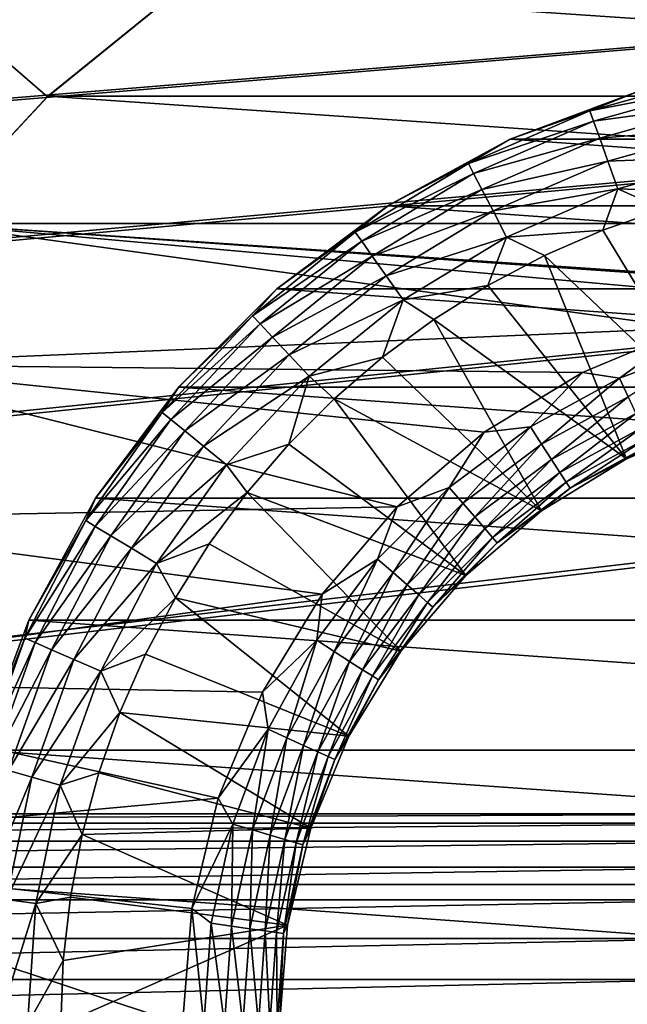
# Model space of a CAD drawing. Header units: metres. Extents: x -200 to 200, y -200 to 200.
# Tile 55 of 88: x -10.57 to -3.4, y 0.24 to 11.87. Entities that reach past the tile are written whole.
import ezdxf

# ---------------------------------------------------------------- set-up
doc = ezdxf.new("R2010")
doc.units = ezdxf.units.M
doc.layers.add('solid_P34200', color=7, linetype='CONTINUOUS')

msp = doc.modelspace()

# ---------------------------------------------------------------- linework, layer by layer
at = {"layer": 'solid_P34200'}
for points in [[(-181, 159), (-10.240819, 10.959723), (-11.633039, 9.467192)], [(-181, 159), (-8.64688, 12.25524), (-10.240819, 10.959723)], [(-181, 159), (-11.633039, -9.467192), (-10.240819, -10.959723)], [(-181, -159), (-181, 159), (-10.240819, -10.959723)], [(170.058914, 25.814287, 5), (-170.058914, 2.485712, 5), (-169.541077, 2.485712, 5)], [(-0.25892, 25.814287, 5), (-28.04108, 25.814287, 5), (-170.058914, 2.485712, 5)], [(0.25892, 25.814287, 5), (-0.25892, 25.814287, 5), (-170.058914, 2.485712, 5)], [(28.04108, 25.814287, 5), (0.25892, 25.814287, 5), (-170.058914, 2.485712, 5)], [(170.058914, 25.814287, 5), (169.541077, 25.814287, 5), (-170.058914, 2.485712, 5)], [(141.758926, 25.814287, 5), (-170.058914, 2.485712, 5), (169.541077, 25.814287, 5)], [(141.758926, 25.814287, 5), (141.241074, 25.814287, 5), (-170.058914, 2.485712, 5)], [(113.458923, 25.814287, 5), (-170.058914, 2.485712, 5), (141.241074, 25.814287, 5)], [(113.458923, 25.814287, 5), (112.941078, 25.814287, 5), (-170.058914, 2.485712, 5)], [(85.15892, 25.814287, 5), (-170.058914, 2.485712, 5), (112.941078, 25.814287, 5)], [(85.15892, 25.814287, 5), (84.641083, 25.814287, 5), (-170.058914, 2.485712, 5)], [(56.858921, 25.814287, 5), (-170.058914, 2.485712, 5), (84.641083, 25.814287, 5)], [(56.858921, 25.814287, 5), (56.34108, 25.814287, 5), (-170.058914, 2.485712, 5)], [(28.55892, 25.814287, 5), (-170.058914, 2.485712, 5), (56.34108, 25.814287, 5)], [(28.55892, 25.814287, 5), (28.04108, 25.814287, 5), (-170.058914, 2.485712, 5)], [(170.058914, 25.814287, 5), (-169.541077, 2.485712, 5), (-141.758926, 2.485712, 5)], [(170.058914, 25.814287, 5), (-141.758926, 2.485712, 5), (-141.241074, 2.485712, 5)], [(170.058914, 25.814287, 5), (-141.241074, 2.485712, 5), (-113.458923, 2.485712, 5)], [(170.058914, 25.814287, 5), (-113.458923, 2.485712, 5), (-112.941078, 2.485712, 5)], [(170.058914, 25.814287, 5), (-112.941078, 2.485712, 5), (-85.15892, 2.485712, 5)], [(170.058914, 25.814287, 5), (-85.15892, 2.485712, 5), (-84.641083, 2.485712, 5)], [(170.058914, 25.814287, 5), (-84.641083, 2.485712, 5), (-56.858921, 2.485712, 5)], [(170.058914, 25.814287, 5), (-56.858921, 2.485712, 5), (-56.34108, 2.485712, 5)], [(170.058914, 25.814287, 5), (-56.34108, 2.485712, 5), (-28.55892, 2.485712, 5)], [(170.058914, 25.814287, 5), (-28.55892, 2.485712, 5), (-28.04108, 2.485712, 5)], [(170.058914, 25.814287, 5), (-28.04108, 2.485712, 5), (-0.25892, 2.485712, 5)], [(-10.234398, 10.965528, -18.296), (-10.240819, 10.959723), (-8.64688, 12.25524)], [(-8.65241, 12.250651, -18.296), (-10.234398, 10.965528, -18.296), (-8.64688, 12.25524)], [(10.234398, 10.965528, -18.296), (-10.234398, 10.965528, -18.296), (-8.65241, 12.250651, -18.296)], [(10.234398, 10.965528, -18.296), (-8.65241, 12.250651, -18.296), (8.65241, 12.250651, -18.296)], [(-2.330784, 11.216346, -29.580248), (-3.836367, 10.794501, -29.580248), (-2.304083, 11.087856, -29.156902)], [(-3.239924, 11.034169, -30.019056), (-3.836367, 10.794501, -29.580248), (-2.330784, 11.216346, -29.580248)], [(-3.836367, 10.794501, -29.580248), (-3.792419, 10.670844, -29.156902), (-2.304083, 11.087856, -29.156902)], [(-2.304083, 11.087856, -29.156902), (-3.792419, 10.670844, -29.156902), (-2.260718, 10.879174, -28.768295)], [(-10.234398, 10.965528, -18.296), (-11.635951, 9.462632, -18.296), (-10.240819, 10.959723)], [(11.635951, 9.462632, -18.296), (-11.635951, 9.462632, -18.296), (-10.234398, 10.965528, -18.296)], [(-11.635951, 9.462632, -18.296), (-11.633039, 9.467192), (-10.240819, 10.959723)], [(11.635951, 9.462632, -18.296), (-10.234398, 10.965528, -18.296), (10.234398, 10.965528, -18.296)], [(-3.239924, 11.034169, -30.019056), (-4.777273, 10.460768, -30.019056), (-3.836367, 10.794501, -29.580248)], [(-4.777273, 10.460768, -38.5), (-4.777273, 10.460768, -30.019056), (-3.239924, 11.034169, -30.019056)], [(-3.239423, 11.03246, -38.5), (-4.777273, 10.460768, -38.5), (-3.239924, 11.034169, -30.019056)], [(4.777273, 10.460768, -38.5), (-4.777273, 10.460768, -38.5), (-3.239423, 11.03246, -38.5)], [(-3.792419, 10.670844, -29.156902), (-3.721043, 10.470011, -28.768295), (-2.260718, 10.879174, -28.768295)], [(-2.260718, 10.879174, -28.768295), (-3.721043, 10.470011, -28.768295), (-2.202437, 10.598708, -28.430084)], [(-3.836367, 10.794501, -29.580248), (-5.270486, 10.171576, -29.580248), (-3.792419, 10.670844, -29.156902)], [(-4.777273, 10.460768, -30.019056), (-5.270486, 10.171576, -29.580248), (-3.836367, 10.794501, -29.580248)], [(-5.270486, 10.171576, -29.580248), (-5.210109, 10.055055, -29.156902), (-3.792419, 10.670844, -29.156902)], [(-3.792419, 10.670844, -29.156902), (-5.210109, 10.055055, -29.156902), (-3.721043, 10.470011, -28.768295)], [(-3.721043, 10.470011, -28.768295), (-3.625114, 10.200093, -28.430084), (-2.202437, 10.598708, -28.430084)], [(-2.202437, 10.598708, -28.430084), (-3.625114, 10.200093, -28.430084), (-2.131587, 10.257759, -28.155899)], [(-4.777273, 10.460768, -30.019056), (-6.21737, 9.674416, -30.019056), (-5.270486, 10.171576, -29.580248)], [(-6.216406, 9.672917, -38.5), (-6.21737, 9.674416, -30.019056), (-4.777273, 10.460768, -30.019056)], [(-4.777273, 10.460768, -38.5), (-6.216406, 9.672917, -38.5), (-4.777273, 10.460768, -30.019056)], [(6.216406, 9.672917, -38.5), (-6.216406, 9.672917, -38.5), (-4.777273, 10.460768, -38.5)], [(-5.210109, 10.055055, -29.156902), (-5.112051, 9.86581, -28.768295), (-3.721043, 10.470011, -28.768295)], [(-3.721043, 10.470011, -28.768295), (-5.112051, 9.86581, -28.768295), (-3.625114, 10.200093, -28.430084)], [(6.216406, 9.672917, -38.5), (-4.777273, 10.460768, -38.5), (4.777273, 10.460768, -38.5)], [(-3.625114, 10.200093, -28.430084), (-3.508498, 9.871967, -28.155899), (-2.131587, 10.257759, -28.155899)], [(-2.131587, 10.257759, -28.155899), (-3.508498, 9.871967, -28.155899), (-2.243307, 9.82857, -27.956944)], [(-5.270486, 10.171576, -29.580248), (-6.606425, 9.359173, -29.580248), (-5.210109, 10.055055, -29.156902)], [(-6.21737, 9.674416, -30.019056), (-6.606425, 9.359173, -29.580248), (-5.270486, 10.171576, -29.580248)], [(-5.112051, 9.86581, -28.768295), (-4.980262, 9.611469, -28.430084), (-3.625114, 10.200093, -28.430084)], [(-3.625114, 10.200093, -28.430084), (-4.980262, 9.611469, -28.430084), (-3.508498, 9.871967, -28.155899)], [(-6.606425, 9.359173, -29.580248), (-6.530745, 9.251958, -29.156902), (-5.210109, 10.055055, -29.156902)], [(-5.210109, 10.055055, -29.156902), (-6.530745, 9.251958, -29.156902), (-5.112051, 9.86581, -28.768295)], [(-6.530745, 9.251958, -29.156902), (-6.407832, 9.077829, -28.768295), (-5.112051, 9.86581, -28.768295)], [(-5.112051, 9.86581, -28.768295), (-6.407832, 9.077829, -28.768295), (-4.980262, 9.611469, -28.430084)], [(-4.980262, 9.611469, -28.430084), (-4.820052, 9.302279, -28.155899), (-3.508498, 9.871967, -28.155899)], [(-3.508498, 9.871967, -28.155899), (-4.820052, 9.302279, -28.155899), (-3.683124, 9.384446, -27.956944)], [(-3.508498, 9.871967, -28.155899), (-3.683124, 9.384446, -27.956944), (-2.971524, 9.633445, -27.956944)], [(-3.508498, 9.871967, -28.155899), (-2.971524, 9.633445, -27.956944), (-2.243307, 9.82857, -27.956944)], [(-6.21737, 9.674416, -30.019056), (-7.530899, 8.69112, -30.019056), (-6.606425, 9.359173, -29.580248)], [(-7.530899, 8.69112, -38.5), (-7.530899, 8.69112, -30.019056), (-6.21737, 9.674416, -30.019056)], [(-6.216406, 9.672917, -38.5), (-7.530899, 8.69112, -38.5), (-6.21737, 9.674416, -30.019056)], [(7.530899, 8.69112, -38.5), (-7.530899, 8.69112, -38.5), (-6.216406, 9.672917, -38.5)], [(7.530899, 8.69112, -38.5), (-6.216406, 9.672917, -38.5), (6.216406, 9.672917, -38.5)], [(-6.407832, 9.077829, -28.768295), (-6.242637, 8.843801, -28.430084), (-4.980262, 9.611469, -28.430084)], [(-4.980262, 9.611469, -28.430084), (-6.242637, 8.843801, -28.430084), (-4.820052, 9.302279, -28.155899)], [(-2.971524, 9.633445, -27.956944), (-3.683124, 9.384446, -27.956944), (-2.317627, 7.132924, -26.968828)], [(-2.672379, 8.224737, -18.296), (-12.814107, 7.796901, -18.296), (-11.635951, 9.462632, -18.296)], [(12.814107, 7.796901, -18.296), (-11.635951, 9.462632, -18.296), (11.635951, 9.462632, -18.296)], [(0, 8.648, -18.296), (-11.635951, 9.462632, -18.296), (12.814107, 7.796901, -18.296)], [(-1.352539, 8.539595, -18.296), (-2.672379, 8.224737, -18.296), (-11.635951, 9.462632, -18.296)], [(0, 8.648, -18.296), (-1.352539, 8.539595, -18.296), (-11.635951, 9.462632, -18.296)], [(-6.606425, 9.359173, -29.580248), (-7.8193, 8.372426, -29.580248), (-6.530745, 9.251958, -29.156902)], [(-7.530899, 8.69112, -30.019056), (-7.8193, 8.372426, -29.580248), (-6.606425, 9.359173, -29.580248)], [(-4.820052, 9.302279, -28.155899), (-4.374125, 9.082965, -27.956944), (-3.683124, 9.384446, -27.956944)], [(-3.683124, 9.384446, -27.956944), (-4.374125, 9.082965, -27.956944), (-2.317627, 7.132924, -26.968828)], [(-7.8193, 8.372426, -29.580248), (-7.729725, 8.276515, -29.156902), (-6.530745, 9.251958, -29.156902)], [(-6.530745, 9.251958, -29.156902), (-7.729725, 8.276515, -29.156902), (-6.407832, 9.077829, -28.768295)], [(-6.242637, 8.843801, -28.430084), (-6.041818, 8.559306, -28.155899), (-4.820052, 9.302279, -28.155899)], [(-4.820052, 9.302279, -28.155899), (-6.041818, 8.559306, -28.155899), (-5.040665, 8.730688, -27.956944)], [(-4.820052, 9.302279, -28.155899), (-5.040665, 8.730688, -27.956944), (-4.374125, 9.082965, -27.956944)], [(-7.729725, 8.276515, -29.156902), (-7.584246, 8.120745, -28.768295), (-6.407832, 9.077829, -28.768295)], [(-6.407832, 9.077829, -28.768295), (-7.584246, 8.120745, -28.768295), (-6.242637, 8.843801, -28.430084)], [(-4.374125, 9.082965, -27.956944), (-5.040665, 8.730688, -27.956944), (-3.404929, 6.682549, -26.968828)], [(-4.374125, 9.082965, -27.956944), (-3.404929, 6.682549, -26.968828), (-2.317627, 7.132924, -26.968828)], [(-7.584246, 8.120745, -28.768295), (-7.388724, 7.911391, -28.430084), (-6.242637, 8.843801, -28.430084)], [(-6.242637, 8.843801, -28.430084), (-7.388724, 7.911391, -28.430084), (-6.041818, 8.559306, -28.155899)], [(-6.041818, 8.559306, -28.155899), (-5.679016, 8.329586, -27.956944), (-5.040665, 8.730688, -27.956944)], [(-5.040665, 8.730688, -27.956944), (-5.679016, 8.329586, -27.956944), (-3.404929, 6.682549, -26.968828)], [(-7.530899, 8.69112, -30.019056), (-8.69112, 7.530899, -30.019056), (-7.8193, 8.372426, -29.580248)], [(-8.689775, 7.529732, -38.5), (-8.69112, 7.530899, -30.019056), (-7.530899, 8.69112, -30.019056)], [(-7.530899, 8.69112, -38.5), (-8.689775, 7.529732, -38.5), (-7.530899, 8.69112, -30.019056)], [(8.689775, 7.529732, -38.5), (-8.689775, 7.529732, -38.5), (-7.530899, 8.69112, -38.5)], [(8.689775, 7.529732, -38.5), (-7.530899, 8.69112, -38.5), (7.530899, 8.69112, -38.5)], [(-7.388724, 7.911391, -28.430084), (-7.151036, 7.65689, -28.155899), (-6.041818, 8.559306, -28.155899)], [(-6.041818, 8.559306, -28.155899), (-7.151036, 7.65689, -28.155899), (-6.285607, 7.881901, -27.956944)], [(-6.041818, 8.559306, -28.155899), (-6.285607, 7.881901, -27.956944), (-5.679016, 8.329586, -27.956944)], [(-7.8193, 8.372426, -29.580248), (-8.886516, 7.229717, -29.580248), (-7.729725, 8.276515, -29.156902)], [(-8.69112, 7.530899, -30.019056), (-8.886516, 7.229717, -29.580248), (-7.8193, 8.372426, -29.580248)], [(-8.886516, 7.229717, -29.580248), (-8.784716, 7.146896, -29.156902), (-7.729725, 8.276515, -29.156902)], [(-7.729725, 8.276515, -29.156902), (-8.784716, 7.146896, -29.156902), (-7.584246, 8.120745, -28.768295)], [(-5.679016, 8.329586, -27.956944), (-6.285607, 7.881901, -27.956944), (-4.40839, 6.067627, -26.968828)], [(-5.679016, 8.329586, -27.956944), (-4.40839, 6.067627, -26.968828), (-3.404929, 6.682549, -26.968828)], [(-2.672379, 8.224737, -18.296), (-3.925221, 7.70368, -18.296), (-12.814107, 7.796901, -18.296)], [(-3.486911, 7.635271, -18.324497), (-3.925221, 7.70368, -18.296), (-2.672379, 8.224737, -18.296)], [(-2.364807, 8.053794, -18.324497), (-3.486911, 7.635271, -18.324497), (-2.672379, 8.224737, -18.296)], [(-8.784716, 7.146896, -29.156902), (-8.619381, 7.012386, -28.768295), (-7.584246, 8.120745, -28.768295)], [(-7.584246, 8.120745, -28.768295), (-8.619381, 7.012386, -28.768295), (-7.388724, 7.911391, -28.430084)], [(-3.385977, 7.414256, -18.409241), (-3.486911, 7.635271, -18.324497), (-2.364807, 8.053794, -18.324497)], [(-8.619381, 7.012386, -28.768295), (-8.397172, 6.831606, -28.430084), (-7.388724, 7.911391, -28.430084)], [(-7.388724, 7.911391, -28.430084), (-8.397172, 6.831606, -28.430084), (-7.151036, 7.65689, -28.155899)], [(-6.113675, 6.113675, -18.296), (-13.756861, 5.973396, -18.296), (-12.814107, 7.796901, -18.296)], [(-5.083167, 6.996379, -18.296), (-6.113675, 6.113675, -18.296), (-12.814107, 7.796901, -18.296)], [(-3.925221, 7.70368, -18.296), (-5.083167, 6.996379, -18.296), (-12.814107, 7.796901, -18.296)], [(-7.151036, 7.65689, -28.155899), (-6.857046, 7.390138, -27.956944), (-6.285607, 7.881901, -27.956944)], [(-6.285607, 7.881901, -27.956944), (-6.857046, 7.390138, -27.956944), (-4.40839, 6.067627, -26.968828)], [(-4.538032, 7.061316, -18.324497), (-5.083167, 6.996379, -18.296), (-3.925221, 7.70368, -18.296)], [(-3.486911, 7.635271, -18.324497), (-4.538032, 7.061316, -18.324497), (-3.925221, 7.70368, -18.296)], [(-8.397172, 6.831606, -28.430084), (-8.127045, 6.611841, -28.155899), (-7.151036, 7.65689, -28.155899)], [(-7.151036, 7.65689, -28.155899), (-8.127045, 6.611841, -28.155899), (-7.390138, 6.857046, -27.956944)], [(-7.151036, 7.65689, -28.155899), (-7.390138, 6.857046, -27.956944), (-6.857046, 7.390138, -27.956944)], [(-4.406672, 6.856915, -18.409241), (-4.538032, 7.061316, -18.324497), (-3.486911, 7.635271, -18.324497)], [(-3.385977, 7.414256, -18.409241), (-4.406672, 6.856915, -18.409241), (-3.486911, 7.635271, -18.324497)], [(-8.69112, 7.530899, -30.019056), (-9.674416, 6.21737, -30.019056), (-8.886516, 7.229717, -29.580248)], [(-9.674416, 6.21737, -38.5), (-9.674416, 6.21737, -30.019056), (-8.69112, 7.530899, -30.019056)], [(-8.689775, 7.529732, -38.5), (-9.674416, 6.21737, -38.5), (-8.69112, 7.530899, -30.019056)], [(9.674416, 6.21737, -38.5), (-9.674416, 6.21737, -38.5), (-8.689775, 7.529732, -38.5)], [(9.674416, 6.21737, -38.5), (-8.689775, 7.529732, -38.5), (8.689775, 7.529732, -38.5)], [(-6.857046, 7.390138, -27.956944), (-7.390138, 6.857046, -27.956944), (-5.303301, 5.303301, -26.968828)], [(-6.857046, 7.390138, -27.956944), (-5.303301, 5.303301, -26.968828), (-4.40839, 6.067627, -26.968828)], [(-4.288816, 6.673528, -18.545977), (-4.406672, 6.856915, -18.409241), (-3.385977, 7.414256, -18.409241)], [(-3.29542, 7.215963, -18.545977), (-4.288816, 6.673528, -18.545977), (-3.385977, 7.414256, -18.409241)], [(-8.886516, 7.229717, -29.580248), (-9.788193, 5.952332, -29.580248), (-8.784716, 7.146896, -29.156902)], [(-9.674416, 6.21737, -30.019056), (-9.788193, 5.952332, -29.580248), (-8.886516, 7.229717, -29.580248)], [(-4.190387, 6.52037, -18.727831), (-4.288816, 6.673528, -18.545977), (-3.29542, 7.215963, -18.545977)], [(-3.21979, 7.050356, -18.727831), (-4.190387, 6.52037, -18.727831), (-3.29542, 7.215963, -18.545977)], [(-9.788193, 5.952332, -29.580248), (-9.676064, 5.884144, -29.156902), (-8.784716, 7.146896, -29.156902)], [(-8.784716, 7.146896, -29.156902), (-9.676064, 5.884144, -29.156902), (-8.619381, 7.012386, -28.768295)], [(-2.317627, 7.132924, -19.444), (-3.404929, 6.682549, -19.444), (-3.127569, 6.848422, -19.188545)], [(-3.404929, 6.682549, -26.968828), (-3.404929, 6.682549, -19.444), (-2.317627, 7.132924, -19.444)], [(-2.317627, 7.132924, -26.968828), (-3.404929, 6.682549, -26.968828), (-2.317627, 7.132924, -19.444)], [(-9.676064, 5.884144, -29.156902), (-9.493953, 5.7734, -28.768295), (-8.619381, 7.012386, -28.768295)], [(-8.619381, 7.012386, -28.768295), (-9.493953, 5.7734, -28.768295), (-8.397172, 6.831606, -28.430084)], [(-5.496771, 6.343612, -18.324497), (-6.113675, 6.113675, -18.296), (-5.083167, 6.996379, -18.296)], [(-4.538032, 7.061316, -18.324497), (-5.496771, 6.343612, -18.324497), (-5.083167, 6.996379, -18.296)], [(-5.337658, 6.159986, -18.409241), (-5.496771, 6.343612, -18.324497), (-4.538032, 7.061316, -18.324497)], [(-4.406672, 6.856915, -18.409241), (-5.337658, 6.159986, -18.409241), (-4.538032, 7.061316, -18.324497)], [(-4.116331, 6.405136, -18.945669), (-4.190387, 6.52037, -18.727831), (-3.21979, 7.050356, -18.727831)], [(-3.162887, 6.925756, -18.945669), (-4.116331, 6.405136, -18.945669), (-3.21979, 7.050356, -18.727831)], [(-4.070367, 6.333615, -19.188545), (-4.116331, 6.405136, -18.945669), (-3.162887, 6.925756, -18.945669)], [(-3.127569, 6.848422, -19.188545), (-4.070367, 6.333615, -19.188545), (-3.162887, 6.925756, -18.945669)], [(-9.493953, 5.7734, -28.768295), (-9.249198, 5.624562, -28.430084), (-8.397172, 6.831606, -28.430084)], [(-8.397172, 6.831606, -28.430084), (-9.249198, 5.624562, -28.430084), (-8.127045, 6.611841, -28.155899)], [(-8.127045, 6.611841, -28.155899), (-7.881901, 6.285607, -27.956944), (-7.390138, 6.857046, -27.956944)], [(-7.390138, 6.857046, -27.956944), (-7.881901, 6.285607, -27.956944), (-5.303301, 5.303301, -26.968828)], [(-5.194904, 5.995239, -18.545977), (-5.337658, 6.159986, -18.409241), (-4.406672, 6.856915, -18.409241)], [(-4.288816, 6.673528, -18.545977), (-5.194904, 5.995239, -18.545977), (-4.406672, 6.856915, -18.409241)], [(-3.404929, 6.682549, -19.444), (-4.070367, 6.333615, -19.188545), (-3.127569, 6.848422, -19.188545)], [(-5.075681, 5.857648, -18.727831), (-5.194904, 5.995239, -18.545977), (-4.288816, 6.673528, -18.545977)], [(-4.190387, 6.52037, -18.727831), (-5.075681, 5.857648, -18.727831), (-4.288816, 6.673528, -18.545977)], [(-3.404929, 6.682549, -19.444), (-4.40839, 6.067627, -19.444), (-4.070367, 6.333615, -19.188545)], [(-4.40839, 6.067627, -26.968828), (-4.40839, 6.067627, -19.444), (-3.404929, 6.682549, -19.444)], [(-3.404929, 6.682549, -26.968828), (-4.40839, 6.067627, -26.968828), (-3.404929, 6.682549, -19.444)], [(-9.249198, 5.624562, -28.430084), (-8.951661, 5.443625, -28.155899), (-8.127045, 6.611841, -28.155899)], [(-8.127045, 6.611841, -28.155899), (-8.951661, 5.443625, -28.155899), (-7.881901, 6.285607, -27.956944)], [(-4.985978, 5.754126, -18.945669), (-5.075681, 5.857648, -18.727831), (-4.190387, 6.52037, -18.727831)], [(-4.116331, 6.405136, -18.945669), (-4.985978, 5.754126, -18.945669), (-4.190387, 6.52037, -18.727831)], [(-4.930304, 5.689874, -19.188545), (-4.985978, 5.754126, -18.945669), (-4.116331, 6.405136, -18.945669)], [(-4.070367, 6.333615, -19.188545), (-4.930304, 5.689874, -19.188545), (-4.116331, 6.405136, -18.945669)], [(-8.951661, 5.443625, -28.155899), (-8.329586, 5.679016, -27.956944), (-7.881901, 6.285607, -27.956944)], [(-7.881901, 6.285607, -27.956944), (-8.329586, 5.679016, -27.956944), (-6.067627, 4.40839, -26.968828)], [(-7.881901, 6.285607, -27.956944), (-6.067627, 4.40839, -26.968828), (-5.303301, 5.303301, -26.968828)], [(-5.496771, 6.343612, -18.324497), (-6.343612, 5.496771, -18.324497), (-6.113675, 6.113675, -18.296)], [(-6.159986, 5.337658, -18.409241), (-6.343612, 5.496771, -18.324497), (-5.496771, 6.343612, -18.324497)], [(-5.337658, 6.159986, -18.409241), (-6.159986, 5.337658, -18.409241), (-5.496771, 6.343612, -18.324497)], [(-4.40839, 6.067627, -19.444), (-4.930304, 5.689874, -19.188545), (-4.070367, 6.333615, -19.188545)], [(-9.674416, 6.21737, -30.019056), (-10.460768, 4.777273, -30.019056), (-9.788193, 5.952332, -29.580248)], [(-10.459147, 4.776533, -38.5), (-10.460768, 4.777273, -30.019056), (-9.674416, 6.21737, -30.019056)], [(-9.674416, 6.21737, -38.5), (-10.459147, 4.776533, -38.5), (-9.674416, 6.21737, -30.019056)], [(10.459147, 4.776533, -38.5), (-10.459147, 4.776533, -38.5), (-9.674416, 6.21737, -38.5)], [(10.459147, 4.776533, -38.5), (-9.674416, 6.21737, -38.5), (9.674416, 6.21737, -38.5)], [(-6.113675, 6.113675, -18.296), (-6.996379, 5.083167, -18.296), (-13.756861, 5.973396, -18.296)], [(-6.343612, 5.496771, -18.324497), (-6.996379, 5.083167, -18.296), (-6.113675, 6.113675, -18.296)], [(-5.995239, 5.194904, -18.545977), (-6.159986, 5.337658, -18.409241), (-5.337658, 6.159986, -18.409241)], [(-5.194904, 5.995239, -18.545977), (-5.995239, 5.194904, -18.545977), (-5.337658, 6.159986, -18.409241)], [(-4.40839, 6.067627, -19.444), (-5.303301, 5.303301, -19.444), (-4.930304, 5.689874, -19.188545)], [(-5.303301, 5.303301, -26.968828), (-5.303301, 5.303301, -19.444), (-4.40839, 6.067627, -19.444)], [(-4.40839, 6.067627, -26.968828), (-5.303301, 5.303301, -26.968828), (-4.40839, 6.067627, -19.444)], [(-6.996379, 5.083167, -18.296), (-14.443058, 4.049369, -18.296), (-13.756861, 5.973396, -18.296)], [(-9.788193, 5.952332, -29.580248), (-10.507534, 4.564066, -29.580248), (-9.676064, 5.884144, -29.156902)], [(-10.460768, 4.777273, -30.019056), (-10.507534, 4.564066, -29.580248), (-9.788193, 5.952332, -29.580248)], [(-5.857648, 5.075681, -18.727831), (-5.995239, 5.194904, -18.545977), (-5.194904, 5.995239, -18.545977)], [(-5.075681, 5.857648, -18.727831), (-5.857648, 5.075681, -18.727831), (-5.194904, 5.995239, -18.545977)], [(-10.507534, 4.564066, -29.580248), (-10.387164, 4.511782, -29.156902), (-9.676064, 5.884144, -29.156902)], [(-9.676064, 5.884144, -29.156902), (-10.387164, 4.511782, -29.156902), (-9.493953, 5.7734, -28.768295)], [(-5.754126, 4.985978, -18.945669), (-5.857648, 5.075681, -18.727831), (-5.075681, 5.857648, -18.727831)], [(-4.985978, 5.754126, -18.945669), (-5.754126, 4.985978, -18.945669), (-5.075681, 5.857648, -18.727831)], [(-10.387164, 4.511782, -29.156902), (-10.191669, 4.426867, -28.768295), (-9.493953, 5.7734, -28.768295)], [(-9.493953, 5.7734, -28.768295), (-10.191669, 4.426867, -28.768295), (-9.249198, 5.624562, -28.430084)], [(-5.689874, 4.930304, -19.188545), (-5.754126, 4.985978, -18.945669), (-4.985978, 5.754126, -18.945669)], [(-4.930304, 5.689874, -19.188545), (-5.689874, 4.930304, -19.188545), (-4.985978, 5.754126, -18.945669)], [(-10.191669, 4.426867, -28.768295), (-9.928927, 4.312742, -28.430084), (-9.249198, 5.624562, -28.430084)], [(-9.249198, 5.624562, -28.430084), (-9.928927, 4.312742, -28.430084), (-8.951661, 5.443625, -28.155899)], [(-8.951661, 5.443625, -28.155899), (-8.730688, 5.040665, -27.956944), (-8.329586, 5.679016, -27.956944)], [(-8.329586, 5.679016, -27.956944), (-8.730688, 5.040665, -27.956944), (-6.067627, 4.40839, -26.968828)], [(-5.303301, 5.303301, -19.444), (-5.689874, 4.930304, -19.188545), (-4.930304, 5.689874, -19.188545)], [(-6.343612, 5.496771, -18.324497), (-7.061316, 4.538032, -18.324497), (-6.996379, 5.083167, -18.296)], [(-6.856915, 4.406672, -18.409241), (-7.061316, 4.538032, -18.324497), (-6.343612, 5.496771, -18.324497)], [(-6.159986, 5.337658, -18.409241), (-6.856915, 4.406672, -18.409241), (-6.343612, 5.496771, -18.324497)], [(-9.928927, 4.312742, -28.430084), (-9.609525, 4.174006, -28.155899), (-8.951661, 5.443625, -28.155899)], [(-8.951661, 5.443625, -28.155899), (-9.609525, 4.174006, -28.155899), (-8.730688, 5.040665, -27.956944)], [(-6.673528, 4.288816, -18.545977), (-6.856915, 4.406672, -18.409241), (-6.159986, 5.337658, -18.409241)], [(-5.995239, 5.194904, -18.545977), (-6.673528, 4.288816, -18.545977), (-6.159986, 5.337658, -18.409241)], [(-5.303301, 5.303301, -19.444), (-6.067627, 4.40839, -19.444), (-5.689874, 4.930304, -19.188545)], [(-6.067627, 4.40839, -26.968828), (-6.067627, 4.40839, -19.444), (-5.303301, 5.303301, -19.444)], [(-5.303301, 5.303301, -26.968828), (-6.067627, 4.40839, -26.968828), (-5.303301, 5.303301, -19.444)], [(-6.52037, 4.190387, -18.727831), (-6.673528, 4.288816, -18.545977), (-5.995239, 5.194904, -18.545977)], [(-5.857648, 5.075681, -18.727831), (-6.52037, 4.190387, -18.727831), (-5.995239, 5.194904, -18.545977)], [(-6.996379, 5.083167, -18.296), (-7.70368, 3.925221, -18.296), (-14.443058, 4.049369, -18.296)], [(-9.609525, 4.174006, -28.155899), (-9.082965, 4.374125, -27.956944), (-8.730688, 5.040665, -27.956944)], [(-8.730688, 5.040665, -27.956944), (-9.082965, 4.374125, -27.956944), (-6.682549, 3.404929, -26.968828)], [(-8.730688, 5.040665, -27.956944), (-6.682549, 3.404929, -26.968828), (-6.067627, 4.40839, -26.968828)], [(-7.061316, 4.538032, -18.324497), (-7.70368, 3.925221, -18.296), (-6.996379, 5.083167, -18.296)], [(-6.405136, 4.116331, -18.945669), (-6.52037, 4.190387, -18.727831), (-5.857648, 5.075681, -18.727831)], [(-5.754126, 4.985978, -18.945669), (-6.405136, 4.116331, -18.945669), (-5.857648, 5.075681, -18.727831)], [(-6.333615, 4.070367, -19.188545), (-6.405136, 4.116331, -18.945669), (-5.754126, 4.985978, -18.945669)], [(-5.689874, 4.930304, -19.188545), (-6.333615, 4.070367, -19.188545), (-5.754126, 4.985978, -18.945669)], [(-6.067627, 4.40839, -19.444), (-6.333615, 4.070367, -19.188545), (-5.689874, 4.930304, -19.188545)], [(-10.460768, 4.777273, -30.019056), (-11.034169, 3.239924, -30.019056), (-10.507534, 4.564066, -29.580248)], [(-11.034169, 3.239924, -38.5), (-11.034169, 3.239924, -30.019056), (-10.460768, 4.777273, -30.019056)], [(-10.459147, 4.776533, -38.5), (-11.034169, 3.239924, -38.5), (-10.460768, 4.777273, -30.019056)], [(11.034169, 3.239924, -38.5), (-11.034169, 3.239924, -38.5), (-10.459147, 4.776533, -38.5)], [(11.034169, 3.239924, -38.5), (-10.459147, 4.776533, -38.5), (10.459147, 4.776533, -38.5)], [(-11.034169, 3.239924, -30.019056), (-11.031139, 3.09078, -29.580248), (-10.507534, 4.564066, -29.580248)], [(-10.507534, 4.564066, -29.580248), (-11.031139, 3.09078, -29.580248), (-10.387164, 4.511782, -29.156902)], [(-7.061316, 4.538032, -18.324497), (-7.635271, 3.486911, -18.324497), (-7.70368, 3.925221, -18.296)], [(-7.414256, 3.385977, -18.409241), (-7.635271, 3.486911, -18.324497), (-7.061316, 4.538032, -18.324497)], [(-6.856915, 4.406672, -18.409241), (-7.414256, 3.385977, -18.409241), (-7.061316, 4.538032, -18.324497)], [(-11.031139, 3.09078, -29.580248), (-10.904772, 3.055374, -29.156902), (-10.387164, 4.511782, -29.156902)], [(-10.387164, 4.511782, -29.156902), (-10.904772, 3.055374, -29.156902), (-10.191669, 4.426867, -28.768295)], [(-10.904772, 3.055374, -29.156902), (-10.699535, 2.997869, -28.768295), (-10.191669, 4.426867, -28.768295)], [(-10.191669, 4.426867, -28.768295), (-10.699535, 2.997869, -28.768295), (-9.928927, 4.312742, -28.430084)], [(-10.699535, 2.997869, -28.768295), (-10.423701, 2.920584, -28.430084), (-9.928927, 4.312742, -28.430084)], [(-9.928927, 4.312742, -28.430084), (-10.423701, 2.920584, -28.430084), (-9.609525, 4.174006, -28.155899)], [(-9.609525, 4.174006, -28.155899), (-9.384446, 3.683124, -27.956944), (-9.082965, 4.374125, -27.956944)], [(-9.082965, 4.374125, -27.956944), (-9.384446, 3.683124, -27.956944), (-6.682549, 3.404929, -26.968828)], [(-7.215963, 3.29542, -18.545977), (-7.414256, 3.385977, -18.409241), (-6.856915, 4.406672, -18.409241)], [(-6.673528, 4.288816, -18.545977), (-7.215963, 3.29542, -18.545977), (-6.856915, 4.406672, -18.409241)], [(-6.067627, 4.40839, -19.444), (-6.682549, 3.404929, -19.444), (-6.333615, 4.070367, -19.188545)], [(-6.682549, 3.404929, -26.968828), (-6.682549, 3.404929, -19.444), (-6.067627, 4.40839, -19.444)], [(-6.067627, 4.40839, -26.968828), (-6.682549, 3.404929, -26.968828), (-6.067627, 4.40839, -19.444)], [(-7.050356, 3.21979, -18.727831), (-7.215963, 3.29542, -18.545977), (-6.673528, 4.288816, -18.545977)], [(-6.52037, 4.190387, -18.727831), (-7.050356, 3.21979, -18.727831), (-6.673528, 4.288816, -18.545977)], [(-6.925756, 3.162887, -18.945669), (-7.050356, 3.21979, -18.727831), (-6.52037, 4.190387, -18.727831)], [(-6.405136, 4.116331, -18.945669), (-6.925756, 3.162887, -18.945669), (-6.52037, 4.190387, -18.727831)], [(-10.423701, 2.920584, -28.430084), (-10.088382, 2.826632, -28.155899), (-9.609525, 4.174006, -28.155899)], [(-9.609525, 4.174006, -28.155899), (-10.088382, 2.826632, -28.155899), (-9.384446, 3.683124, -27.956944)], [(-6.848422, 3.127569, -19.188545), (-6.925756, 3.162887, -18.945669), (-6.405136, 4.116331, -18.945669)], [(-6.333615, 4.070367, -19.188545), (-6.848422, 3.127569, -19.188545), (-6.405136, 4.116331, -18.945669)], [(-8.224737, 2.672379, -18.296), (-14.854878, 2.063839, -18.296), (-14.443058, 4.049369, -18.296)], [(-7.70368, 3.925221, -18.296), (-8.224737, 2.672379, -18.296), (-14.443058, 4.049369, -18.296)], [(-6.682549, 3.404929, -19.444), (-6.848422, 3.127569, -19.188545), (-6.333615, 4.070367, -19.188545)], [(-7.635271, 3.486911, -18.324497), (-8.224737, 2.672379, -18.296), (-7.70368, 3.925221, -18.296)], [(-10.088382, 2.826632, -28.155899), (-9.633445, 2.971524, -27.956944), (-9.384446, 3.683124, -27.956944)], [(-9.384446, 3.683124, -27.956944), (-9.633445, 2.971524, -27.956944), (-7.132924, 2.317627, -26.968828)], [(-9.384446, 3.683124, -27.956944), (-7.132924, 2.317627, -26.968828), (-6.682549, 3.404929, -26.968828)], [(-7.635271, 3.486911, -18.324497), (-8.053794, 2.364807, -18.324497), (-8.224737, 2.672379, -18.296)], [(-7.820664, 2.296354, -18.409241), (-8.053794, 2.364807, -18.324497), (-7.635271, 3.486911, -18.324497)], [(-7.414256, 3.385977, -18.409241), (-7.820664, 2.296354, -18.409241), (-7.635271, 3.486911, -18.324497)], [(-7.611503, 2.234939, -18.545977), (-7.820664, 2.296354, -18.409241), (-7.414256, 3.385977, -18.409241)], [(-7.215963, 3.29542, -18.545977), (-7.611503, 2.234939, -18.545977), (-7.414256, 3.385977, -18.409241)], [(-6.682549, 3.404929, -19.444), (-7.132924, 2.317627, -19.444), (-6.848422, 3.127569, -19.188545)], [(-7.132924, 2.317627, -26.968828), (-7.132924, 2.317627, -19.444), (-6.682549, 3.404929, -19.444)], [(-6.682549, 3.404929, -26.968828), (-7.132924, 2.317627, -26.968828), (-6.682549, 3.404929, -19.444)], [(-7.436818, 2.183647, -18.727831), (-7.611503, 2.234939, -18.545977), (-7.215963, 3.29542, -18.545977)], [(-7.050356, 3.21979, -18.727831), (-7.436818, 2.183647, -18.727831), (-7.215963, 3.29542, -18.545977)], [(11.378825, 1.652772, -38.5), (-11.378825, 1.652772, -38.5), (-11.034169, 3.239924, -38.5)], [(11.378825, 1.652772, -38.5), (-11.034169, 3.239924, -38.5), (11.034169, 3.239924, -38.5)], [(-7.305387, 2.145055, -18.945669), (-7.436818, 2.183647, -18.727831), (-7.050356, 3.21979, -18.727831)], [(-6.925756, 3.162887, -18.945669), (-7.305387, 2.145055, -18.945669), (-7.050356, 3.21979, -18.727831)], [(-7.223814, 2.121103, -19.188545), (-7.305387, 2.145055, -18.945669), (-6.925756, 3.162887, -18.945669)], [(-6.848422, 3.127569, -19.188545), (-7.223814, 2.121103, -19.188545), (-6.925756, 3.162887, -18.945669)], [(-7.132924, 2.317627, -19.444), (-7.223814, 2.121103, -19.188545), (-6.848422, 3.127569, -19.188545)], [(-10.699535, 2.997869, -28.768295), (-11.008089, 1.513027, -28.768295), (-10.423701, 2.920584, -28.430084)], [(-11.008089, 1.513027, -28.768295), (-10.7243, 1.474021, -28.430084), (-10.423701, 2.920584, -28.430084)], [(-10.423701, 2.920584, -28.430084), (-10.7243, 1.474021, -28.430084), (-10.088382, 2.826632, -28.155899)], [(-10.088382, 2.826632, -28.155899), (-9.82857, 2.243307, -27.956944), (-9.633445, 2.971524, -27.956944)], [(-9.633445, 2.971524, -27.956944), (-9.82857, 2.243307, -27.956944), (-7.132924, 2.317627, -26.968828)], [(-10.7243, 1.474021, -28.430084), (-10.379311, 1.426603, -28.155899), (-10.088382, 2.826632, -28.155899)], [(-10.088382, 2.826632, -28.155899), (-10.379311, 1.426603, -28.155899), (-9.82857, 2.243307, -27.956944)], [(-8.224737, 2.672379, -18.296), (-8.537005, 1.368888, -18.296), (-14.854878, 2.063839, -18.296)], [(-8.053794, 2.364807, -18.324497), (-8.537005, 1.368888, -18.296), (-8.224737, 2.672379, -18.296)], [(-0.25892, 2.485712, 5), (-28.04108, 2.485712, 5), (-27.525312, 2.376353, 5)], [(-0.774688, 2.376353, 5), (-0.25892, 2.485712, 5), (-27.525312, 2.376353, 5)], [(-0.774688, 2.376353, 5), (-27.525312, 2.376353, 5), (-27.052181, 2.165069, 5)], [(-1.247818, 2.165069, 5), (-0.774688, 2.376353, 5), (-27.052181, 2.165069, 5)], [(-8.053794, 2.364807, -18.324497), (-8.308365, 1.194563, -18.324497), (-8.537005, 1.368888, -18.296)], [(-8.067866, 1.159984, -18.409241), (-8.308365, 1.194563, -18.324497), (-8.053794, 2.364807, -18.324497)], [(-7.820664, 2.296354, -18.409241), (-8.067866, 1.159984, -18.409241), (-8.053794, 2.364807, -18.324497)], [(-10.379311, 1.426603, -28.155899), (-9.96873, 1.502544, -27.956944), (-9.82857, 2.243307, -27.956944)], [(-9.82857, 2.243307, -27.956944), (-9.96873, 1.502544, -27.956944), (-7.407662, 1.173259, -26.968828)], [(-9.82857, 2.243307, -27.956944), (-7.407662, 1.173259, -26.968828), (-7.132924, 2.317627, -26.968828)], [(-7.852093, 1.128961, -18.545977), (-8.067866, 1.159984, -18.409241), (-7.820664, 2.296354, -18.409241)], [(-7.611503, 2.234939, -18.545977), (-7.852093, 1.128961, -18.545977), (-7.820664, 2.296354, -18.409241)], [(-7.671887, 1.103051, -18.727831), (-7.852093, 1.128961, -18.545977), (-7.611503, 2.234939, -18.545977)], [(-7.436818, 2.183647, -18.727831), (-7.671887, 1.103051, -18.727831), (-7.611503, 2.234939, -18.545977)], [(-7.132924, 2.317627, -19.444), (-7.407662, 1.173259, -19.444), (-7.223814, 2.121103, -19.188545)], [(-7.407662, 1.173259, -26.968828), (-7.407662, 1.173259, -19.444), (-7.132924, 2.317627, -19.444)], [(-7.132924, 2.317627, -26.968828), (-7.407662, 1.173259, -26.968828), (-7.132924, 2.317627, -19.444)], [(-1.247818, 2.165069, 5), (-27.052181, 2.165069, 5), (-26.625776, 1.85621, 5)], [(-1.674224, 1.85621, 5), (-1.247818, 2.165069, 5), (-26.625776, 1.85621, 5)], [(-7.536302, 1.083557, -18.945669), (-7.671887, 1.103051, -18.727831), (-7.436818, 2.183647, -18.727831)], [(-7.305387, 2.145055, -18.945669), (-7.536302, 1.083557, -18.945669), (-7.436818, 2.183647, -18.727831)], [(-7.452151, 1.071458, -19.188545), (-7.536302, 1.083557, -18.945669), (-7.305387, 2.145055, -18.945669)], [(-7.223814, 2.121103, -19.188545), (-7.452151, 1.071458, -19.188545), (-7.305387, 2.145055, -18.945669)], [(-7.407662, 1.173259, -19.444), (-7.452151, 1.071458, -19.188545), (-7.223814, 2.121103, -19.188545)], [(-8.648, 0, -18.296), (-15, 0, -18.296), (-14.854878, 2.063839, -18.296)], [(-8.537005, 1.368888, -18.296), (-8.648, 0, -18.296), (-14.854878, 2.063839, -18.296)], [(-1.674224, 1.85621, 5), (-26.625776, 1.85621, 5), (-26.279205, 1.469712, 5)], [(-2.020795, 1.469712, 5), (-1.674224, 1.85621, 5), (-26.279205, 1.469712, 5)], [(11.5, 0, -38.5), (-11.5, 0, -38.5), (-11.378825, 1.652772, -38.5)], [(11.5, 0, -38.5), (-11.378825, 1.652772, -38.5), (11.378825, 1.652772, -38.5)], [(-2.020795, 1.469712, 5), (-26.279205, 1.469712, 5), (-26.015661, 1.015567, 5)], [(-2.284338, 1.015567, 5), (-2.020795, 1.469712, 5), (-26.015661, 1.015567, 5)], [(-10.7243, 1.474021, -28.430084), (-10.825126, 0, -28.430084), (-10.379311, 1.426603, -28.155899)], [(-10.825126, 0, -28.430084), (-10.476893, 0, -28.155899), (-10.379311, 1.426603, -28.155899)], [(-10.379311, 1.426603, -28.155899), (-10.476893, 0, -28.155899), (-10.053141, 0.753379, -27.956944)], [(-10.379311, 1.426603, -28.155899), (-10.053141, 0.753379, -27.956944), (-9.96873, 1.502544, -27.956944)], [(-9.96873, 1.502544, -27.956944), (-10.053141, 0.753379, -27.956944), (-7.407662, 1.173259, -26.968828)], [(-8.393802, 0, -18.324497), (-8.648, 0, -18.296), (-8.537005, 1.368888, -18.296)], [(-8.308365, 1.194563, -18.324497), (-8.393802, 0, -18.324497), (-8.537005, 1.368888, -18.296)], [(-10.08133, 0, -27.956944), (-7.5, 0, -26.968828), (-7.407662, 1.173259, -26.968828)], [(-10.053141, 0.753379, -27.956944), (-10.08133, 0, -27.956944), (-7.407662, 1.173259, -26.968828)], [(-8.15083, 0, -18.409241), (-8.393802, 0, -18.324497), (-8.308365, 1.194563, -18.324497)], [(-8.067866, 1.159984, -18.409241), (-8.15083, 0, -18.409241), (-8.308365, 1.194563, -18.324497)], [(-7.407662, 1.173259, -19.444), (-7.5, 0, -19.444), (-7.452151, 1.071458, -19.188545)], [(-7.5, 0, -26.968828), (-7.5, 0, -19.444), (-7.407662, 1.173259, -19.444)], [(-7.407662, 1.173259, -26.968828), (-7.5, 0, -26.968828), (-7.407662, 1.173259, -19.444)], [(-7.932838, 0, -18.545977), (-8.15083, 0, -18.409241), (-8.067866, 1.159984, -18.409241)], [(-7.852093, 1.128961, -18.545977), (-7.932838, 0, -18.545977), (-8.067866, 1.159984, -18.409241)], [(-7.750779, 0, -18.727831), (-7.932838, 0, -18.545977), (-7.852093, 1.128961, -18.545977)], [(-7.671887, 1.103051, -18.727831), (-7.750779, 0, -18.727831), (-7.852093, 1.128961, -18.545977)], [(-7.6138, 0, -18.945669), (-7.750779, 0, -18.727831), (-7.671887, 1.103051, -18.727831)], [(-7.536302, 1.083557, -18.945669), (-7.6138, 0, -18.945669), (-7.671887, 1.103051, -18.727831)], [(-7.528783, 0, -19.188545), (-7.6138, 0, -18.945669), (-7.536302, 1.083557, -18.945669)], [(-7.452151, 1.071458, -19.188545), (-7.528783, 0, -19.188545), (-7.536302, 1.083557, -18.945669)], [(-7.5, 0, -19.444), (-7.528783, 0, -19.188545), (-7.452151, 1.071458, -19.188545)], [(-2.284338, 1.015567, 5), (-26.015661, 1.015567, 5), (-25.857735, 0.52837, 5)], [(-2.442265, 0.52837, 5), (-2.284338, 1.015567, 5), (-25.857735, 0.52837, 5)], [(-10.476893, 0, -28.155899), (-10.08133, 0, -27.956944), (-10.053141, 0.753379, -27.956944)], [(-2.442265, 0.52837, 5), (-25.857735, 0.52837, 5), (-25.799999, 0, 5)], [(-2.5, 0, 5), (-2.442265, 0.52837, 5), (-25.799999, 0, 5)]]:
    msp.add_3dface(points, dxfattribs=at)

doc.saveas('drawing.dxf')
